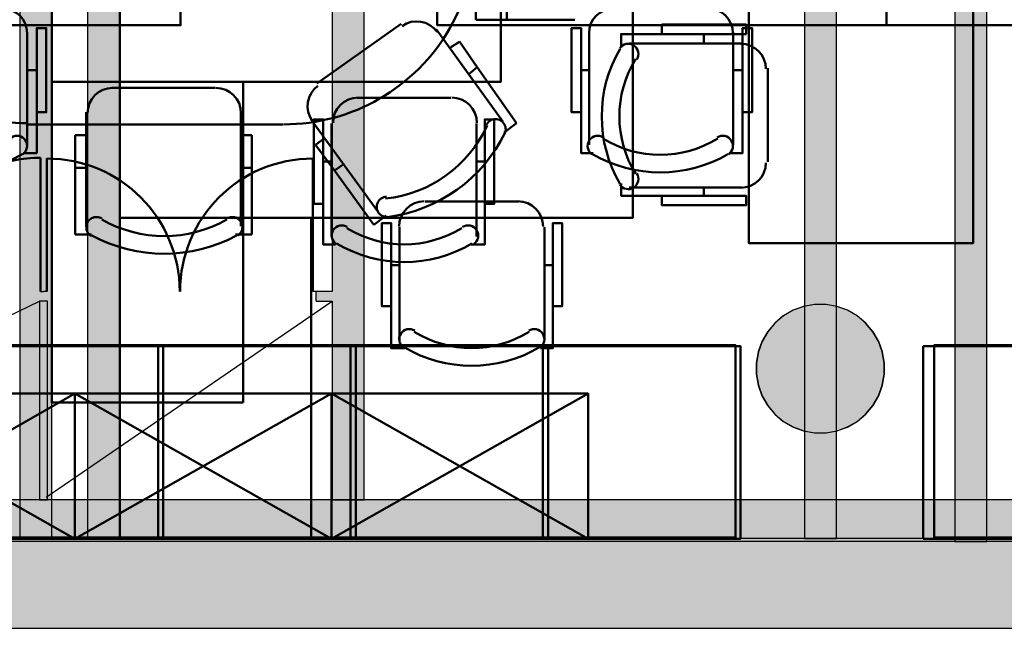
# Model space of a CAD drawing. Header units: metres. Extents: x -1 to 430, y -6 to 31.
# Tile 39 of 169: x 408.24 to 411.31, y 12.84 to 14.74. Entities that reach past the tile are written whole.
import ezdxf

# ---------------------------------------------------------------- set-up
doc = ezdxf.new("R2010")
doc.units = ezdxf.units.M
doc.linetypes.add('CONTINUA', pattern=[0])
for name, color, linetype, lineweight in [('3D P1 MURS EXISTENTS', 7, 'CONTINUA', 25), ('3D P1 MURS NOUS', 7, 'CONTINUA', 25), ('3D P1 PILAR', 7, 'CONTINUA', 25), ('3D P2 MURS', 7, 'CONTINUA', 25), ('3D P2 MURS NOUS', 7, 'CONTINUA', 25), ('3D P2 PILAR', 7, 'CONTINUA', 25), ('3D P3 MURS', 7, 'CONTINUA', 25), ('3D P3 MURS NOUS', 7, 'CONTINUA', 25), ('3D P3 PILAR', 7, 'CONTINUA', 25), ('3D P4 MURS', 7, 'CONTINUA', 25), ('3D P4 PILAR', 7, 'CONTINUA', 25), ('3D P5 MURS', 7, 'CONTINUA', 25), ('3D P5 PILAR', 7, 'CONTINUA', 25), ('3D PA MURS', 7, 'CONTINUA', 25), ('3D PA PILARS', 7, 'CONTINUA', 25), ('P1 MOBLES', 7, 'CONTINUA', 25), ('P2 MOBLES 2D', 7, 'CONTINUA', 25), ('P3 MOBLES', 7, 'CONTINUA', 25), ('P4 MOBLES', 7, 'CONTINUA', 25), ('P5 MOBLES', 7, 'CONTINUA', 25), ('PA ESCALES 2D', 7, 'CONTINUA', 25), ('PA MOBLES', 7, 'CONTINUA', 25)]:
    doc.layers.add(name, color=color, linetype=linetype, lineweight=lineweight)

# ---------------------------------------------------------------- blocks, each defined once
blk = doc.blocks.new('_CLOSEDFILLED')
at = {"color": 0, "linetype": 'ByBlock', "lineweight": -2}
blk.add_solid([(-1, 0), (0, 0), (-1, 0)], dxfattribs=at)
blk = doc.blocks.new('OBJETO_COMPLEJO_67')
at = {"layer": 'P2 MOBLES 2D', "color": 202, "linetype": 'CONTINUA', "lineweight": 50, "transparency": 33554687}
for p, q in [((409.5018, 14.1704), (409.7939, 14.1704)), ((409.4213, 13.7387), (409.4213, 14.09)), ((409.8743, 14.09), (409.8743, 13.7387)), ((409.3959, 13.9715), (409.4213, 13.9715)), ((409.8997, 13.9715), (409.8743, 13.9715))]:
    blk.add_line(p, q, dxfattribs=at)
for points in [[(408.5493, 14.1196), (410.1495, 14.1196), (410.1495, 14.9197), (408.5493, 14.9197), (408.5493, 14.1196)], [(409.1462, 13.1206), (408.5493, 13.1206), (408.5493, 14.1196), (409.1462, 14.1196), (409.1462, 13.1206)]]:
    blk.add_lwpolyline(points, close=True, dxfattribs=at)
for points in [[(409.4207, 14.0925), (409.4223, 14.1083), (409.4268, 14.123), (409.434, 14.1363), (409.4436, 14.1479), (409.4552, 14.1574), (409.4685, 14.1647), (409.4832, 14.1692), (409.499, 14.1708)], [(409.7911, 14.1708), (409.8069, 14.1692), (409.8216, 14.1647), (409.8349, 14.1574), (409.8465, 14.1479), (409.856, 14.1363), (409.8632, 14.123), (409.8678, 14.1083), (409.8694, 14.0925)], [(409.3959, 13.8445), (409.3663, 13.8445), (409.3663, 14.1027), (409.3959, 14.1027), (409.3959, 13.7133), (409.4383, 13.7133)], [(409.8997, 13.8445), (409.9293, 13.8445), (409.9293, 14.1027), (409.8997, 14.1027), (409.8997, 13.7133), (409.8616, 13.7133)], [(409.4347, 13.7148), (409.4298, 13.7188), (409.4259, 13.7236), (409.4231, 13.729), (409.4213, 13.7348), (409.4207, 13.7409), (409.4212, 13.7469), (409.4229, 13.7529), (409.4259, 13.7585), (409.4299, 13.7635), (409.4347, 13.7675), (409.44, 13.7704), (409.4458, 13.7722), (409.4518, 13.7729), (409.4579, 13.7724), (409.4639, 13.7708), (409.4696, 13.7679)], [(409.8248, 13.7679), (409.8304, 13.7708), (409.8364, 13.7724), (409.8425, 13.7729), (409.8485, 13.7722), (409.8543, 13.7704), (409.8596, 13.7675), (409.8644, 13.7635), (409.8684, 13.7585), (409.8714, 13.7529), (409.8731, 13.7469), (409.8736, 13.7409), (409.873, 13.7348), (409.8712, 13.729), (409.8684, 13.7236), (409.8645, 13.7188), (409.8596, 13.7148)]]:
    blk.add_lwpolyline(points, dxfattribs=at)
for centre, radius, start, end in [((409.6472, 14.0541), 0.3405, 238.2349, 301.7418), ((409.6472, 14.0753), 0.4167, 239.5545, 300.4264)]:
    blk.add_arc(centre, radius, start, end, dxfattribs=at)
blk = doc.blocks.new('OBJETO_COMPLEJO_85')
at = {"layer": 'P3 MOBLES', "color": 202, "linetype": 'CONTINUA', "lineweight": 50, "transparency": 33554687}
for p, q in [((409.6594, 14.7365), (409.6594, 14.7704)), ((409.7568, 14.7365), (409.7568, 14.7704)), ((409.1641, 14.5376), (409.4266, 14.7238)), ((409.7568, 14.7365), (409.6594, 14.7365)), ((409.9684, 14.7365), (409.7568, 14.7365)), ((409.5366, 14.7069), (409.7441, 14.419)), ((409.6086, 14.6688), (409.579, 14.6476)), ((409.6044, 14.6645), (409.5832, 14.6518)), ((409.6636, 14.5884), (409.6086, 14.6688)), ((409.6636, 14.5884), (409.6382, 14.5672)), ((409.7864, 14.4148), (409.6636, 14.5884)), ((408.5249, 14.5249), (408.8466, 14.5249)), ((408.4445, 14.0931), (408.4445, 14.4487)), ((408.9271, 14.4487), (408.9271, 14.0931)), ((408.2582, 14.4106), (409.0583, 14.4106)), ((409.3546, 14.1396), (409.1472, 14.4233)), ((409.7483, 14.3852), (409.7864, 14.4148)), ((408.4106, 14.2751), (408.4106, 14.3767)), ((408.4106, 14.3767), (408.4445, 14.3767)), ((408.9609, 14.3767), (408.9271, 14.3767)), ((408.9567, 14.3767), (408.9313, 14.3767)), ((408.9609, 14.2751), (408.9609, 14.3767)), ((409.1599, 14.3471), (409.1895, 14.3682)), ((409.2191, 14.2666), (409.1599, 14.3471)), ((409.2191, 14.2666), (409.2488, 14.2878)), ((408.4106, 14.2751), (408.4445, 14.2751)), ((408.4106, 14.0677), (408.4106, 14.2751)), ((408.9609, 14.2751), (408.9271, 14.2751)), ((408.9609, 14.0677), (408.9609, 14.2751)), ((409.3419, 14.0973), (409.2191, 14.2666)), ((409.38, 14.1269), (409.3419, 14.0973)), ((408.4614, 14.0677), (408.4106, 14.0677)), ((408.9101, 14.0677), (408.9609, 14.0677))]:
    blk.add_line(p, q, dxfattribs=at)
for points in [[(409.5393, 14.6988), (409.5288, 14.7107), (409.5166, 14.72), (409.5029, 14.7266), (409.4884, 14.7305), (409.4734, 14.7315), (409.4584, 14.7296), (409.4438, 14.7247), (409.43, 14.7168)], [(409.1676, 14.5305), (409.1557, 14.52), (409.1464, 14.5078), (409.1398, 14.4941), (409.136, 14.4796), (409.1349, 14.4646), (409.1368, 14.4496), (409.1417, 14.435), (409.1496, 14.4212)], [(408.5274, 14.5241), (408.5116, 14.5225), (408.4969, 14.5179), (408.4836, 14.5107), (408.4721, 14.5011), (408.4625, 14.4895), (408.4553, 14.4762), (408.4507, 14.4615), (408.4491, 14.4457)], [(408.9275, 14.4457), (408.9259, 14.4615), (408.9213, 14.4762), (408.9141, 14.4895), (408.9045, 14.5011), (408.893, 14.5107), (408.8797, 14.5179), (408.865, 14.5225), (408.8492, 14.5241)], [(409.7503, 14.3821), (409.7517, 14.3861), (409.7526, 14.3902), (409.753, 14.3944), (409.7528, 14.3986), (409.752, 14.4027), (409.7508, 14.4066), (409.7489, 14.4104), (409.7466, 14.414), (409.7438, 14.4172), (409.7407, 14.42), (409.7372, 14.4224), (409.7335, 14.4242), (409.7296, 14.4256), (409.7255, 14.4264), (409.7213, 14.4267), (409.717, 14.4264), (409.7128, 14.4256), (409.7089, 14.4242), (409.7051, 14.4223), (409.7017, 14.42), (409.6986, 14.4172), (409.6959, 14.414), (409.6936, 14.4105), (409.6917, 14.4067)], [(409.3809, 14.1853), (409.3766, 14.1848), (409.3725, 14.1838), (409.3686, 14.1822), (409.365, 14.1801), (409.3617, 14.1775), (409.3587, 14.1745), (409.3561, 14.1712), (409.354, 14.1674), (409.3524, 14.1634), (409.3513, 14.1593), (409.3509, 14.1551), (409.3509, 14.1509), (409.3516, 14.1468), (409.3528, 14.1427), (409.3545, 14.1388), (409.3567, 14.1352), (409.3595, 14.1319), (409.3626, 14.129), (409.366, 14.1265), (409.3697, 14.1246), (409.3737, 14.1232), (409.3778, 14.1222), (409.382, 14.1219), (409.3863, 14.1221)], [(408.4938, 14.1169), (408.49, 14.1189), (408.486, 14.1205), (408.4819, 14.1214), (408.4778, 14.1219), (408.4736, 14.1217), (408.4694, 14.1211), (408.4653, 14.1198), (408.4614, 14.118), (408.4578, 14.1157), (408.4546, 14.113), (408.4517, 14.1098), (408.4494, 14.1064), (408.4474, 14.1026), (408.446, 14.0987), (408.4452, 14.0945), (408.4449, 14.0902), (408.4452, 14.0859), (408.446, 14.0817), (408.4474, 14.0778), (408.4493, 14.074), (408.4516, 14.0706), (408.4545, 14.0674), (408.4577, 14.0647), (408.4613, 14.0623)], [(408.9161, 14.0628), (408.9196, 14.0652), (408.9227, 14.068), (408.9254, 14.0712), (408.9277, 14.0747), (408.9295, 14.0784), (408.9308, 14.0824), (408.9315, 14.0866), (408.9317, 14.0908), (408.9313, 14.0951), (408.9304, 14.0992), (408.929, 14.1031), (408.927, 14.1068), (408.9246, 14.1102), (408.9218, 14.1132), (408.9185, 14.1159), (408.9149, 14.1182), (408.911, 14.1199), (408.907, 14.1211), (408.9028, 14.1218), (408.8987, 14.1219), (408.8946, 14.1214), (408.8905, 14.1204), (408.8866, 14.1189), (408.8828, 14.1169)]]:
    blk.add_lwpolyline(points, dxfattribs=at)
for centre, radius, start, end in [((408.2596, 15.0114), 0.5971, 89.9253, 270.4359), ((409.0612, 15.0077), 0.5971, 269.9253, 90.4359), ((409.3361, 14.5725), 0.3956, 276.1191, 335.2277), ((409.3234, 14.5937), 0.476, 277.3673, 333.9757), ((408.6882, 14.4582), 0.3956, 240.4541, 299.5629), ((408.6882, 14.4836), 0.476, 241.7029, 298.3112)]:
    blk.add_arc(centre, radius, start, end, dxfattribs=at)
blk = doc.blocks.new('OBJETO_COMPLEJO_175')
at = {"layer": 'P5 MOBLES', "color": 202, "linetype": 'CONTINUA', "lineweight": 50, "transparency": 33554687}
for p, q in [((408.1848, 14.7785), (407.8927, 14.7785)), ((407.8123, 14.6981), (407.8123, 14.3467)), ((408.261, 14.3467), (408.261, 14.6981)), ((407.7869, 14.5796), (407.8123, 14.5796)), ((408.2906, 14.5796), (408.261, 14.5796))]:
    blk.add_line(p, q, dxfattribs=at)
blk.add_lwpolyline([(408.7393, 15.5193), (407.3382, 15.5193), (407.3382, 14.7192), (408.7393, 14.7192), (408.7393, 15.5193)], close=True, dxfattribs=at)
for points in [[(407.8116, 14.6947), (407.8132, 14.7105), (407.8178, 14.7252), (407.825, 14.7385), (407.8346, 14.75), (407.8462, 14.7596), (407.8595, 14.7668), (407.8742, 14.7714), (407.8899, 14.773)], [(408.182, 14.773), (408.1978, 14.7714), (408.2125, 14.7668), (408.2258, 14.7596), (408.2374, 14.75), (408.247, 14.7385), (408.2542, 14.7252), (408.2588, 14.7105), (408.2604, 14.6947)], [(407.7869, 14.4483), (407.7572, 14.4483), (407.7572, 14.7108), (407.7869, 14.7108), (407.7869, 14.3213), (407.825, 14.3213)], [(408.2906, 14.4483), (408.3203, 14.4483), (408.3203, 14.7108), (408.2906, 14.7108), (408.2906, 14.3213), (408.2483, 14.3213)], [(407.8215, 14.3169), (407.8165, 14.321), (407.8126, 14.3258), (407.8098, 14.3312), (407.808, 14.337), (407.8074, 14.343), (407.8079, 14.3491), (407.8096, 14.355), (407.8126, 14.3607), (407.8166, 14.3657), (407.8214, 14.3696), (407.8267, 14.3725), (407.8325, 14.3744), (407.8385, 14.3751), (407.8446, 14.3746), (407.8506, 14.3729), (407.8563, 14.37)], [(408.2115, 14.37), (408.2172, 14.3729), (408.2231, 14.3746), (408.2292, 14.3751), (408.2352, 14.3744), (408.241, 14.3725), (408.2464, 14.3696), (408.2511, 14.3657), (408.2552, 14.3607), (408.2581, 14.355), (408.2598, 14.3491), (408.2604, 14.343), (408.2597, 14.337), (408.258, 14.3312), (408.2551, 14.3258), (408.2512, 14.321), (408.2463, 14.3169)]]:
    blk.add_lwpolyline(points, dxfattribs=at)
for centre, radius, start, end in [((408.034, 14.6563), 0.3405, 238.2351, 301.7419), ((408.034, 14.6774), 0.4167, 239.5542, 300.4262)]:
    blk.add_arc(centre, radius, start, end, dxfattribs=at)
blk = doc.blocks.new('OBJETO_COMPLEJO_177')
at = {"layer": 'P5 MOBLES', "color": 202, "linetype": 'CONTINUA', "lineweight": 50, "transparency": 33554687}
for p, q in [((410.386, 14.7785), (410.0939, 14.7785)), ((410.0135, 14.6981), (410.0135, 14.3467)), ((410.4622, 14.3467), (410.4622, 14.6981)), ((409.9881, 14.5796), (410.0135, 14.5796)), ((410.4918, 14.5796), (410.4622, 14.5796))]:
    blk.add_line(p, q, dxfattribs=at)
blk.add_lwpolyline([(410.9405, 15.5193), (409.5393, 15.5193), (409.5393, 14.7192), (410.9405, 14.7192), (410.9405, 15.5193)], close=True, dxfattribs=at)
for points in [[(410.0128, 14.6947), (410.0144, 14.7105), (410.019, 14.7252), (410.0262, 14.7385), (410.0357, 14.75), (410.0473, 14.7596), (410.0606, 14.7668), (410.0753, 14.7714), (410.0911, 14.773)], [(410.3832, 14.773), (410.399, 14.7714), (410.4137, 14.7668), (410.427, 14.7596), (410.4386, 14.75), (410.4482, 14.7385), (410.4554, 14.7252), (410.4599, 14.7105), (410.4615, 14.6947)], [(409.9881, 14.4483), (409.9584, 14.4483), (409.9584, 14.7108), (409.9881, 14.7108), (409.9881, 14.3213), (410.0262, 14.3213)], [(410.4918, 14.4483), (410.5214, 14.4483), (410.5214, 14.7108), (410.4918, 14.7108), (410.4918, 14.3213), (410.4495, 14.3213)], [(410.0227, 14.3169), (410.0177, 14.321), (410.0138, 14.3258), (410.011, 14.3312), (410.0092, 14.337), (410.0086, 14.343), (410.0091, 14.3491), (410.0108, 14.355), (410.0138, 14.3607), (410.0178, 14.3657), (410.0226, 14.3696), (410.0279, 14.3725), (410.0337, 14.3744), (410.0397, 14.3751), (410.0458, 14.3746), (410.0518, 14.3729), (410.0575, 14.37)], [(410.4127, 14.37), (410.4183, 14.3729), (410.4243, 14.3746), (410.4304, 14.3751), (410.4364, 14.3744), (410.4422, 14.3725), (410.4476, 14.3696), (410.4523, 14.3657), (410.4563, 14.3607), (410.4593, 14.355), (410.461, 14.3491), (410.4615, 14.343), (410.4609, 14.337), (410.4591, 14.3312), (410.4563, 14.3258), (410.4524, 14.321), (410.4475, 14.3169)]]:
    blk.add_lwpolyline(points, dxfattribs=at)
for centre, radius, start, end in [((410.2351, 14.6563), 0.3405, 238.2351, 301.7419), ((410.2351, 14.6774), 0.4167, 239.5542, 300.4262)]:
    blk.add_arc(centre, radius, start, end, dxfattribs=at)
blk = doc.blocks.new('OBJETO_COMPLEJO_179')
at = {"layer": 'P5 MOBLES', "color": 202, "linetype": 'CONTINUA', "lineweight": 50, "transparency": 33554687}
for p, q in [((411.7872, 14.7785), (411.4951, 14.7785)), ((411.4146, 14.6981), (411.4146, 14.3467)), ((411.8634, 14.3467), (411.8634, 14.6981)), ((411.3892, 14.5796), (411.4146, 14.5796)), ((411.893, 14.5796), (411.8634, 14.5796))]:
    blk.add_line(p, q, dxfattribs=at)
blk.add_lwpolyline([(412.3417, 15.5193), (410.9405, 15.5193), (410.9405, 14.7192), (412.3417, 14.7192), (412.3417, 15.5193)], close=True, dxfattribs=at)
for points in [[(411.414, 14.6947), (411.4156, 14.7105), (411.4201, 14.7252), (411.4274, 14.7385), (411.4369, 14.75), (411.4485, 14.7596), (411.4618, 14.7668), (411.4765, 14.7714), (411.4923, 14.773)], [(411.7844, 14.773), (411.8002, 14.7714), (411.8149, 14.7668), (411.8282, 14.7596), (411.8398, 14.75), (411.8493, 14.7385), (411.8566, 14.7252), (411.8611, 14.7105), (411.8627, 14.6947)], [(411.3892, 14.4483), (411.3596, 14.4483), (411.3596, 14.7108), (411.3892, 14.7108), (411.3892, 14.3213), (411.4273, 14.3213)], [(411.893, 14.4483), (411.9226, 14.4483), (411.9226, 14.7108), (411.893, 14.7108), (411.893, 14.3213), (411.8507, 14.3213)], [(411.4238, 14.3169), (411.4189, 14.321), (411.415, 14.3258), (411.4121, 14.3312), (411.4104, 14.337), (411.4098, 14.343), (411.4103, 14.3491), (411.412, 14.355), (411.415, 14.3607), (411.419, 14.3657), (411.4237, 14.3696), (411.4291, 14.3725), (411.4349, 14.3744), (411.4409, 14.3751), (411.447, 14.3746), (411.4529, 14.3729), (411.4586, 14.37)], [(411.8138, 14.37), (411.8195, 14.3729), (411.8255, 14.3746), (411.8316, 14.3751), (411.8376, 14.3744), (411.8434, 14.3725), (411.8487, 14.3696), (411.8535, 14.3657), (411.8575, 14.3607), (411.8605, 14.355), (411.8622, 14.3491), (411.8627, 14.343), (411.8621, 14.337), (411.8603, 14.3312), (411.8575, 14.3258), (411.8536, 14.321), (411.8486, 14.3169)]]:
    blk.add_lwpolyline(points, dxfattribs=at)
for centre, radius, start, end in [((411.6363, 14.6563), 0.3405, 238.2351, 301.7419), ((411.6363, 14.6774), 0.4167, 239.5542, 300.4262)]:
    blk.add_arc(centre, radius, start, end, dxfattribs=at)
blk = doc.blocks.new('OBJETO_COMPLEJO_222')
at = {"layer": 'PA MOBLES', "color": 202, "linetype": 'CONTINUA', "lineweight": 50, "transparency": 33554687}
for p, q in [((410.3713, 14.6919), (410.3713, 14.6623)), ((410.1384, 14.6623), (410.4898, 14.6623)), ((410.5702, 14.5861), (410.5702, 14.294)), ((410.4898, 14.2135), (410.1384, 14.2135)), ((410.3713, 14.1881), (410.3713, 14.2135))]:
    blk.add_line(p, q, dxfattribs=at)
blk.add_lwpolyline([(411.211, 14.8406), (411.211, 14.0406), (410.511, 14.0406), (410.511, 14.8406), (411.211, 14.8406)], close=True, dxfattribs=at)
for points in [[(410.24, 14.6919), (410.24, 14.7215), (410.5025, 14.7215), (410.5025, 14.6919), (410.113, 14.6919), (410.113, 14.6496)], [(410.1617, 14.6127), (410.1646, 14.6184), (410.1663, 14.6244), (410.1668, 14.6305), (410.1661, 14.6365), (410.1642, 14.6423), (410.1613, 14.6476), (410.1574, 14.6524), (410.1524, 14.6564), (410.1468, 14.6594), (410.1408, 14.6611), (410.1347, 14.6616), (410.1287, 14.661), (410.1229, 14.6592), (410.1175, 14.6564), (410.1127, 14.6525), (410.1086, 14.6476)], [(410.5647, 14.5833), (410.5631, 14.5991), (410.5585, 14.6138), (410.5513, 14.6271), (410.5418, 14.6387), (410.5302, 14.6483), (410.5169, 14.6555), (410.5022, 14.66), (410.4864, 14.6616)], [(410.4864, 14.2129), (410.5022, 14.2145), (410.5169, 14.2191), (410.5302, 14.2263), (410.5418, 14.2358), (410.5513, 14.2474), (410.5585, 14.2607), (410.5631, 14.2754), (410.5647, 14.2912)], [(410.1086, 14.2227), (410.1127, 14.2178), (410.1175, 14.2139), (410.1229, 14.2111), (410.1287, 14.2093), (410.1347, 14.2087), (410.1408, 14.2092), (410.1468, 14.2109), (410.1524, 14.2139), (410.1574, 14.2179), (410.1613, 14.2227), (410.1642, 14.228), (410.1661, 14.2338), (410.1668, 14.2398), (410.1663, 14.2459), (410.1646, 14.2519), (410.1617, 14.2576)], [(410.24, 14.1881), (410.24, 14.1585), (410.5025, 14.1585), (410.5025, 14.1881), (410.113, 14.1881), (410.113, 14.2262)]]:
    blk.add_lwpolyline(points, dxfattribs=at)
for centre, radius, start, end in [((410.4692, 14.4352), 0.4167, 149.5738, 210.4458), ((410.448, 14.4352), 0.3405, 148.2581, 211.7649)]:
    blk.add_arc(centre, radius, start, end, dxfattribs=at)

msp = doc.modelspace()

# ---------------------------------------------------------------- hatches: boundary and pattern name
at = {"layer": '3D P1 MURS EXISTENTS', "linetype": 'CONTINUA', "lineweight": 18, "true_color": 0xa0a0a0, "transparency": 33554687}
msp.add_hatch(color=253, dxfattribs=at).paths.add_polyline_path([(398.2417, 12.8406), (423.6575, 12.8406), (423.7155, 13.1206), (398.2972, 13.1206)])
at = {"layer": '3D P1 MURS NOUS', "linetype": 'CONTINUA', "lineweight": 18, "true_color": 0x006e00, "transparency": 33554687}
for points in [[(408.2373, 15.9095), (408.2373, 13.1206), (408.3373, 13.1206), (408.3373, 15.9095)], [(410.685, 15.9095), (410.685, 13.1206), (410.785, 13.1206), (410.785, 15.9095)]]:
    msp.add_hatch(color=96, dxfattribs=at).paths.add_polyline_path(points)
at = {"layer": '3D P1 PILAR', "linetype": 'CONTINUA', "lineweight": 18, "transparency": 33554687}
msp.add_hatch(color=9, dxfattribs=at).paths.add_polyline_path([(410.7512, 13.8492), (410.7163, 13.8492), (410.6818, 13.8431), (410.649, 13.8312), (410.6187, 13.8137), (410.5919, 13.7912), (410.5695, 13.7645), (410.552, 13.7342), (410.54, 13.7014), (410.534, 13.6669), (410.534, 13.632), (410.54, 13.5976), (410.552, 13.5647), (410.5695, 13.5345), (410.5919, 13.5077), (410.6187, 13.4852), (410.649, 13.4677), (410.6818, 13.4558), (410.7163, 13.4497), (410.7512, 13.4497), (410.7856, 13.4558), (410.8185, 13.4677), (410.8487, 13.4852), (410.8755, 13.5077), (410.898, 13.5345), (410.9154, 13.5647), (410.9274, 13.5976), (410.9335, 13.632), (410.9335, 13.6669), (410.9274, 13.7014), (410.9154, 13.7342), (410.898, 13.7645), (410.8755, 13.7912), (410.8487, 13.8137), (410.8185, 13.8312), (410.7856, 13.8431)])
at = {"layer": '3D P2 MURS', "linetype": 'CONTINUA', "lineweight": 18, "true_color": 0xa0a0a0, "transparency": 33554687}
msp.add_hatch(color=253, dxfattribs=at).paths.add_polyline_path([(398.2417, 12.8406), (423.6575, 12.8406), (423.7155, 13.1206), (398.2971, 13.1206)])
at = {"layer": '3D P2 MURS NOUS', "linetype": 'CONTINUA', "lineweight": 18, "true_color": 0x006e00, "transparency": 33554687}
msp.add_hatch(color=96, dxfattribs=at).paths.add_polyline_path([(408.5493, 13.1206), (408.5493, 15.8186), (408.4493, 15.8186), (408.4493, 13.1206)])
at = {"layer": '3D P2 PILAR', "linetype": 'CONTINUA', "lineweight": 18, "transparency": 33554687}
msp.add_hatch(color=9, dxfattribs=at).paths.add_polyline_path([(410.7512, 13.8492), (410.7163, 13.8492), (410.6818, 13.8431), (410.649, 13.8312), (410.6187, 13.8137), (410.5919, 13.7912), (410.5695, 13.7645), (410.552, 13.7342), (410.54, 13.7014), (410.534, 13.6669), (410.534, 13.632), (410.54, 13.5976), (410.552, 13.5647), (410.5695, 13.5345), (410.5919, 13.5077), (410.6187, 13.4852), (410.649, 13.4677), (410.6818, 13.4558), (410.7163, 13.4497), (410.7512, 13.4497), (410.7856, 13.4558), (410.8185, 13.4677), (410.8487, 13.4852), (410.8755, 13.5077), (410.898, 13.5345), (410.9154, 13.5647), (410.9274, 13.5976), (410.9335, 13.632), (410.9335, 13.6669), (410.9274, 13.7014), (410.9154, 13.7342), (410.898, 13.7645), (410.8755, 13.7912), (410.8487, 13.8137), (410.8185, 13.8312), (410.7856, 13.8431)])
at = {"layer": '3D P3 MURS', "linetype": 'CONTINUA', "lineweight": 18, "true_color": 0xa0a0a0, "transparency": 33554687}
msp.add_hatch(color=253, dxfattribs=at).paths.add_polyline_path([(398.2417, 12.8406), (423.6575, 12.8406), (423.7134, 13.1106), (398.2952, 13.1106)])
at = {"layer": '3D P3 MURS NOUS', "linetype": 'CONTINUA', "lineweight": 18, "true_color": 0x006e00, "transparency": 33554687}
msp.add_hatch(color=96, dxfattribs=at).paths.add_polyline_path([(411.1536, 16.6662), (411.1536, 13.1106), (411.2536, 13.1106), (411.2536, 16.6662)])
at = {"layer": '3D P3 PILAR', "linetype": 'CONTINUA', "lineweight": 18, "transparency": 33554687}
msp.add_hatch(color=9, dxfattribs=at).paths.add_polyline_path([(410.7512, 13.8492), (410.7163, 13.8492), (410.6818, 13.8431), (410.649, 13.8312), (410.6187, 13.8137), (410.5919, 13.7912), (410.5695, 13.7645), (410.552, 13.7342), (410.54, 13.7014), (410.534, 13.6669), (410.534, 13.632), (410.54, 13.5976), (410.552, 13.5647), (410.5695, 13.5345), (410.5919, 13.5077), (410.6187, 13.4852), (410.649, 13.4677), (410.6818, 13.4558), (410.7163, 13.4497), (410.7512, 13.4497), (410.7856, 13.4558), (410.8185, 13.4677), (410.8487, 13.4852), (410.8755, 13.5077), (410.898, 13.5345), (410.9154, 13.5647), (410.9274, 13.5976), (410.9335, 13.632), (410.9335, 13.6669), (410.9274, 13.7014), (410.9154, 13.7342), (410.898, 13.7645), (410.8755, 13.7912), (410.8487, 13.8137), (410.8185, 13.8312), (410.7856, 13.8431)])
at = {"layer": '3D P4 MURS', "linetype": 'CONTINUA', "lineweight": 18, "true_color": 0xa0a0a0, "transparency": 33554687}
msp.add_hatch(color=253, dxfattribs=at).paths.add_polyline_path([(398.2417, 12.8406), (423.6575, 12.8406), (423.7134, 13.1106), (398.2952, 13.1106)])
at = {"layer": '3D P4 PILAR', "linetype": 'CONTINUA', "lineweight": 18, "transparency": 33554687}
msp.add_hatch(color=9, dxfattribs=at).paths.add_polyline_path([(410.7512, 13.8492), (410.7163, 13.8492), (410.6818, 13.8431), (410.649, 13.8312), (410.6187, 13.8137), (410.5919, 13.7912), (410.5695, 13.7645), (410.552, 13.7342), (410.54, 13.7014), (410.534, 13.6669), (410.534, 13.632), (410.54, 13.5976), (410.552, 13.5647), (410.5695, 13.5345), (410.5919, 13.5077), (410.6187, 13.4852), (410.649, 13.4677), (410.6818, 13.4558), (410.7163, 13.4497), (410.7512, 13.4497), (410.7856, 13.4558), (410.8185, 13.4677), (410.8487, 13.4852), (410.8755, 13.5077), (410.898, 13.5345), (410.9154, 13.5647), (410.9274, 13.5976), (410.9335, 13.632), (410.9335, 13.6669), (410.9274, 13.7014), (410.9154, 13.7342), (410.898, 13.7645), (410.8755, 13.7912), (410.8487, 13.8137), (410.8185, 13.8312), (410.7856, 13.8431)])
at = {"layer": '3D P5 MURS', "linetype": 'CONTINUA', "lineweight": 18, "true_color": 0xa0a0a0, "transparency": 33554687}
msp.add_hatch(color=253, dxfattribs=at).paths.add_polyline_path([(398.2417, 12.8406), (423.6583, 12.8406), (423.7142, 13.1106), (398.2952, 13.1106)])
at = {"layer": '3D P5 PILAR', "linetype": 'CONTINUA', "lineweight": 18, "transparency": 33554687}
msp.add_hatch(color=9, dxfattribs=at).paths.add_polyline_path([(410.7512, 13.8492), (410.7163, 13.8492), (410.6818, 13.8431), (410.649, 13.8312), (410.6187, 13.8137), (410.5919, 13.7912), (410.5695, 13.7645), (410.552, 13.7342), (410.54, 13.7014), (410.534, 13.6669), (410.534, 13.632), (410.54, 13.5976), (410.552, 13.5647), (410.5695, 13.5345), (410.5919, 13.5077), (410.6187, 13.4852), (410.649, 13.4677), (410.6818, 13.4558), (410.7163, 13.4497), (410.7512, 13.4497), (410.7856, 13.4558), (410.8185, 13.4677), (410.8487, 13.4852), (410.8755, 13.5077), (410.898, 13.5345), (410.9154, 13.5647), (410.9274, 13.5976), (410.9335, 13.632), (410.9335, 13.6669), (410.9274, 13.7014), (410.9154, 13.7342), (410.898, 13.7645), (410.8755, 13.7912), (410.8487, 13.8137), (410.8185, 13.8312), (410.7856, 13.8431)])
at = {"layer": '3D PA MURS', "linetype": 'CONTINUA', "lineweight": 18, "true_color": 0xa0a0a0, "transparency": 33554687}
for points in [[(409.3121, 13.2406), (409.3121, 17.4496), (409.2121, 17.4496), (409.2121, 13.2406)], [(409.1619, 13.8596), (409.2121, 13.8596), (409.2121, 13.8896), (409.1619, 13.8896)], [(408.3244, 13.2406), (408.3244, 13.8596), (408.2994, 13.8596), (408.2994, 13.2406)], [(397.6873, 12.8406), (423.6575, 12.8406), (423.7404, 13.2406), (397.7664, 13.2406)]]:
    msp.add_hatch(color=253, dxfattribs=at).paths.add_polyline_path(points)
at = {"layer": '3D PA PILARS', "linetype": 'CONTINUA', "lineweight": 18, "transparency": 33554687}
msp.add_hatch(color=9, dxfattribs=at).paths.add_polyline_path([(410.7521, 13.8493), (410.7172, 13.8493), (410.6827, 13.8433), (410.6499, 13.8313), (410.6196, 13.8138), (410.5928, 13.7914), (410.5704, 13.7646), (410.5529, 13.7343), (410.541, 13.7015), (410.5349, 13.6671), (410.5349, 13.6321), (410.541, 13.5977), (410.5529, 13.5648), (410.5704, 13.5346), (410.5928, 13.5078), (410.6196, 13.4853), (410.6499, 13.4679), (410.6827, 13.4559), (410.7172, 13.4498), (410.7521, 13.4498), (410.7865, 13.4559), (410.8194, 13.4679), (410.8496, 13.4853), (410.8764, 13.5078), (410.8989, 13.5346), (410.9163, 13.5648), (410.9283, 13.5977), (410.9344, 13.6321), (410.9344, 13.6671), (410.9283, 13.7015), (410.9163, 13.7343), (410.8989, 13.7646), (410.8764, 13.7914), (410.8496, 13.8138), (410.8194, 13.8313), (410.7865, 13.8433)])

# ---------------------------------------------------------------- linework, layer by layer
at = {"layer": '3D P1 MURS EXISTENTS', "color": 7, "linetype": 'CONTINUA', "lineweight": 25, "transparency": 33554687}
for p, q in [((423.7155, 13.1206), (398.2972, 13.1206)), ((398.2417, 12.8406), (423.6575, 12.8406))]:
    msp.add_line(p, q, dxfattribs=at)
at = {"layer": '3D P1 MURS NOUS', "color": 7, "linetype": 'CONTINUA', "lineweight": 25, "transparency": 33554687}
for p, q in [((408.2373, 15.9095), (408.2373, 13.1206)), ((408.3373, 13.1206), (408.3373, 15.9095)), ((410.685, 15.9095), (410.685, 13.1206)), ((410.785, 13.1206), (410.785, 15.9095)), ((408.2373, 13.1206), (408.3373, 13.1206)), ((410.685, 13.1206), (410.785, 13.1206))]:
    msp.add_line(p, q, dxfattribs=at)
at = {"layer": '3D P1 PILAR', "color": 7, "linetype": 'CONTINUA', "lineweight": 25, "transparency": 33554687}
for p, q in [((410.7163, 13.8492), (410.6818, 13.8431)), ((410.7512, 13.8492), (410.7163, 13.8492)), ((410.7856, 13.8431), (410.7512, 13.8492)), ((410.649, 13.8312), (410.6187, 13.8137)), ((410.6818, 13.8431), (410.649, 13.8312)), ((410.8185, 13.8312), (410.7856, 13.8431)), ((410.8487, 13.8137), (410.8185, 13.8312)), ((410.5919, 13.7912), (410.5695, 13.7645)), ((410.6187, 13.8137), (410.5919, 13.7912)), ((410.8755, 13.7912), (410.8487, 13.8137)), ((410.898, 13.7645), (410.8755, 13.7912)), ((410.5695, 13.7645), (410.552, 13.7342)), ((410.9154, 13.7342), (410.898, 13.7645)), ((410.552, 13.7342), (410.54, 13.7014)), ((410.9274, 13.7014), (410.9154, 13.7342)), ((410.54, 13.7014), (410.534, 13.6669)), ((410.9335, 13.6669), (410.9274, 13.7014)), ((410.534, 13.6669), (410.534, 13.632)), ((410.9335, 13.632), (410.9335, 13.6669)), ((410.534, 13.632), (410.54, 13.5976)), ((410.9274, 13.5976), (410.9335, 13.632)), ((410.54, 13.5976), (410.552, 13.5647)), ((410.9154, 13.5647), (410.9274, 13.5976)), ((410.552, 13.5647), (410.5695, 13.5345)), ((410.898, 13.5345), (410.9154, 13.5647)), ((410.5695, 13.5345), (410.5919, 13.5077)), ((410.8755, 13.5077), (410.898, 13.5345)), ((410.5919, 13.5077), (410.6187, 13.4852)), ((410.6187, 13.4852), (410.649, 13.4677)), ((410.8185, 13.4677), (410.8487, 13.4852)), ((410.8487, 13.4852), (410.8755, 13.5077)), ((410.649, 13.4677), (410.6818, 13.4558)), ((410.6818, 13.4558), (410.7163, 13.4497)), ((410.7163, 13.4497), (410.7512, 13.4497)), ((410.7512, 13.4497), (410.7856, 13.4558)), ((410.7856, 13.4558), (410.8185, 13.4677))]:
    msp.add_line(p, q, dxfattribs=at)
at = {"layer": '3D P2 MURS', "color": 7, "linetype": 'CONTINUA', "lineweight": 25, "transparency": 33554687}
for p, q in [((423.7155, 13.1206), (398.2971, 13.1206)), ((398.2417, 12.8406), (423.6575, 12.8406))]:
    msp.add_line(p, q, dxfattribs=at)
at = {"layer": '3D P2 MURS NOUS', "color": 7, "linetype": 'CONTINUA', "lineweight": 25, "transparency": 33554687}
for p, q in [((408.4493, 15.8186), (408.4493, 13.1206)), ((408.5493, 13.1206), (408.5493, 15.8186)), ((408.4493, 13.1206), (408.5493, 13.1206))]:
    msp.add_line(p, q, dxfattribs=at)
at = {"layer": '3D P2 PILAR', "color": 7, "linetype": 'CONTINUA', "lineweight": 25, "transparency": 33554687}
for p, q in [((410.7163, 13.8492), (410.6818, 13.8431)), ((410.7512, 13.8492), (410.7163, 13.8492)), ((410.7856, 13.8431), (410.7512, 13.8492)), ((410.649, 13.8312), (410.6187, 13.8137)), ((410.6818, 13.8431), (410.649, 13.8312)), ((410.8185, 13.8312), (410.7856, 13.8431)), ((410.8487, 13.8137), (410.8185, 13.8312)), ((410.5919, 13.7912), (410.5695, 13.7645)), ((410.6187, 13.8137), (410.5919, 13.7912)), ((410.8755, 13.7912), (410.8487, 13.8137)), ((410.898, 13.7645), (410.8755, 13.7912)), ((410.5695, 13.7645), (410.552, 13.7342)), ((410.9154, 13.7342), (410.898, 13.7645)), ((410.552, 13.7342), (410.54, 13.7014)), ((410.9274, 13.7014), (410.9154, 13.7342)), ((410.54, 13.7014), (410.534, 13.6669)), ((410.9335, 13.6669), (410.9274, 13.7014)), ((410.534, 13.6669), (410.534, 13.632)), ((410.9335, 13.632), (410.9335, 13.6669)), ((410.534, 13.632), (410.54, 13.5976)), ((410.9274, 13.5976), (410.9335, 13.632)), ((410.54, 13.5976), (410.552, 13.5647)), ((410.9154, 13.5647), (410.9274, 13.5976)), ((410.552, 13.5647), (410.5695, 13.5345)), ((410.898, 13.5345), (410.9154, 13.5647)), ((410.5695, 13.5345), (410.5919, 13.5077)), ((410.8755, 13.5077), (410.898, 13.5345)), ((410.5919, 13.5077), (410.6187, 13.4852)), ((410.6187, 13.4852), (410.649, 13.4677)), ((410.8185, 13.4677), (410.8487, 13.4852)), ((410.8487, 13.4852), (410.8755, 13.5077)), ((410.649, 13.4677), (410.6818, 13.4558)), ((410.6818, 13.4558), (410.7163, 13.4497)), ((410.7163, 13.4497), (410.7512, 13.4497)), ((410.7512, 13.4497), (410.7856, 13.4558)), ((410.7856, 13.4558), (410.8185, 13.4677))]:
    msp.add_line(p, q, dxfattribs=at)
at = {"layer": '3D P3 MURS', "color": 7, "linetype": 'CONTINUA', "lineweight": 25, "transparency": 33554687}
for p, q in [((423.7134, 13.1106), (398.2952, 13.1106)), ((398.2417, 12.8406), (423.6575, 12.8406))]:
    msp.add_line(p, q, dxfattribs=at)
at = {"layer": '3D P3 MURS NOUS', "color": 7, "linetype": 'CONTINUA', "lineweight": 25, "transparency": 33554687}
for p, q in [((411.1536, 16.6662), (411.1536, 13.1106)), ((411.2536, 13.1106), (411.2536, 16.6662)), ((411.1536, 13.1106), (411.2536, 13.1106))]:
    msp.add_line(p, q, dxfattribs=at)
at = {"layer": '3D P3 PILAR', "color": 7, "linetype": 'CONTINUA', "lineweight": 25, "transparency": 33554687}
for p, q in [((410.7163, 13.8492), (410.6818, 13.8431)), ((410.7512, 13.8492), (410.7163, 13.8492)), ((410.7856, 13.8431), (410.7512, 13.8492)), ((410.649, 13.8312), (410.6187, 13.8137)), ((410.6818, 13.8431), (410.649, 13.8312)), ((410.8185, 13.8312), (410.7856, 13.8431)), ((410.8487, 13.8137), (410.8185, 13.8312)), ((410.5919, 13.7912), (410.5695, 13.7645)), ((410.6187, 13.8137), (410.5919, 13.7912)), ((410.8755, 13.7912), (410.8487, 13.8137)), ((410.898, 13.7645), (410.8755, 13.7912)), ((410.5695, 13.7645), (410.552, 13.7342)), ((410.9154, 13.7342), (410.898, 13.7645)), ((410.552, 13.7342), (410.54, 13.7014)), ((410.9274, 13.7014), (410.9154, 13.7342)), ((410.54, 13.7014), (410.534, 13.6669)), ((410.9335, 13.6669), (410.9274, 13.7014)), ((410.534, 13.6669), (410.534, 13.632)), ((410.9335, 13.632), (410.9335, 13.6669)), ((410.534, 13.632), (410.54, 13.5976)), ((410.9274, 13.5976), (410.9335, 13.632)), ((410.54, 13.5976), (410.552, 13.5647)), ((410.9154, 13.5647), (410.9274, 13.5976)), ((410.552, 13.5647), (410.5695, 13.5345)), ((410.898, 13.5345), (410.9154, 13.5647)), ((410.5695, 13.5345), (410.5919, 13.5077)), ((410.8755, 13.5077), (410.898, 13.5345)), ((410.5919, 13.5077), (410.6187, 13.4852)), ((410.6187, 13.4852), (410.649, 13.4677)), ((410.8185, 13.4677), (410.8487, 13.4852)), ((410.8487, 13.4852), (410.8755, 13.5077)), ((410.649, 13.4677), (410.6818, 13.4558)), ((410.6818, 13.4558), (410.7163, 13.4497)), ((410.7163, 13.4497), (410.7512, 13.4497)), ((410.7512, 13.4497), (410.7856, 13.4558)), ((410.7856, 13.4558), (410.8185, 13.4677))]:
    msp.add_line(p, q, dxfattribs=at)
at = {"layer": '3D P4 MURS', "color": 7, "linetype": 'CONTINUA', "lineweight": 25, "transparency": 33554687}
for p, q in [((423.7134, 13.1106), (398.2952, 13.1106)), ((398.2417, 12.8406), (423.6575, 12.8406))]:
    msp.add_line(p, q, dxfattribs=at)
at = {"layer": '3D P4 PILAR', "color": 7, "linetype": 'CONTINUA', "lineweight": 25, "transparency": 33554687}
for p, q in [((410.7163, 13.8492), (410.6818, 13.8431)), ((410.7512, 13.8492), (410.7163, 13.8492)), ((410.7856, 13.8431), (410.7512, 13.8492)), ((410.649, 13.8312), (410.6187, 13.8137)), ((410.6818, 13.8431), (410.649, 13.8312)), ((410.8185, 13.8312), (410.7856, 13.8431)), ((410.8487, 13.8137), (410.8185, 13.8312)), ((410.5919, 13.7912), (410.5695, 13.7645)), ((410.6187, 13.8137), (410.5919, 13.7912)), ((410.8755, 13.7912), (410.8487, 13.8137)), ((410.898, 13.7645), (410.8755, 13.7912)), ((410.5695, 13.7645), (410.552, 13.7342)), ((410.9154, 13.7342), (410.898, 13.7645)), ((410.552, 13.7342), (410.54, 13.7014)), ((410.9274, 13.7014), (410.9154, 13.7342)), ((410.54, 13.7014), (410.534, 13.6669)), ((410.9335, 13.6669), (410.9274, 13.7014)), ((410.534, 13.6669), (410.534, 13.632)), ((410.9335, 13.632), (410.9335, 13.6669)), ((410.534, 13.632), (410.54, 13.5976)), ((410.9274, 13.5976), (410.9335, 13.632)), ((410.54, 13.5976), (410.552, 13.5647)), ((410.9154, 13.5647), (410.9274, 13.5976)), ((410.552, 13.5647), (410.5695, 13.5345)), ((410.898, 13.5345), (410.9154, 13.5647)), ((410.5695, 13.5345), (410.5919, 13.5077)), ((410.8755, 13.5077), (410.898, 13.5345)), ((410.5919, 13.5077), (410.6187, 13.4852)), ((410.6187, 13.4852), (410.649, 13.4677)), ((410.8185, 13.4677), (410.8487, 13.4852)), ((410.8487, 13.4852), (410.8755, 13.5077)), ((410.649, 13.4677), (410.6818, 13.4558)), ((410.6818, 13.4558), (410.7163, 13.4497)), ((410.7163, 13.4497), (410.7512, 13.4497)), ((410.7512, 13.4497), (410.7856, 13.4558)), ((410.7856, 13.4558), (410.8185, 13.4677))]:
    msp.add_line(p, q, dxfattribs=at)
at = {"layer": '3D P5 MURS', "color": 7, "linetype": 'CONTINUA', "lineweight": 25, "transparency": 33554687}
for p, q in [((423.7142, 13.1106), (398.2952, 13.1106)), ((398.2417, 12.8406), (423.6583, 12.8406))]:
    msp.add_line(p, q, dxfattribs=at)
at = {"layer": '3D P5 PILAR', "color": 7, "linetype": 'CONTINUA', "lineweight": 25, "transparency": 33554687}
for p, q in [((410.7163, 13.8492), (410.6818, 13.8431)), ((410.7512, 13.8492), (410.7163, 13.8492)), ((410.7856, 13.8431), (410.7512, 13.8492)), ((410.649, 13.8312), (410.6187, 13.8137)), ((410.6818, 13.8431), (410.649, 13.8312)), ((410.8185, 13.8312), (410.7856, 13.8431)), ((410.8487, 13.8137), (410.8185, 13.8312)), ((410.5919, 13.7912), (410.5695, 13.7645)), ((410.6187, 13.8137), (410.5919, 13.7912)), ((410.8755, 13.7912), (410.8487, 13.8137)), ((410.898, 13.7645), (410.8755, 13.7912)), ((410.5695, 13.7645), (410.552, 13.7342)), ((410.9154, 13.7342), (410.898, 13.7645)), ((410.552, 13.7342), (410.54, 13.7014)), ((410.9274, 13.7014), (410.9154, 13.7342)), ((410.54, 13.7014), (410.534, 13.6669)), ((410.9335, 13.6669), (410.9274, 13.7014)), ((410.534, 13.6669), (410.534, 13.632)), ((410.9335, 13.632), (410.9335, 13.6669)), ((410.534, 13.632), (410.54, 13.5976)), ((410.9274, 13.5976), (410.9335, 13.632)), ((410.54, 13.5976), (410.552, 13.5647)), ((410.9154, 13.5647), (410.9274, 13.5976)), ((410.552, 13.5647), (410.5695, 13.5345)), ((410.898, 13.5345), (410.9154, 13.5647)), ((410.5695, 13.5345), (410.5919, 13.5077)), ((410.8755, 13.5077), (410.898, 13.5345)), ((410.5919, 13.5077), (410.6187, 13.4852)), ((410.6187, 13.4852), (410.649, 13.4677)), ((410.8185, 13.4677), (410.8487, 13.4852)), ((410.8487, 13.4852), (410.8755, 13.5077)), ((410.649, 13.4677), (410.6818, 13.4558)), ((410.6818, 13.4558), (410.7163, 13.4497)), ((410.7163, 13.4497), (410.7512, 13.4497)), ((410.7512, 13.4497), (410.7856, 13.4558)), ((410.7856, 13.4558), (410.8185, 13.4677))]:
    msp.add_line(p, q, dxfattribs=at)
at = {"layer": '3D PA MURS', "color": 7, "linetype": 'CONTINUA', "lineweight": 25, "transparency": 33554687}
for p, q in [((409.2121, 17.4496), (409.2121, 13.8896)), ((409.3121, 13.2406), (409.3121, 17.4496)), ((408.3019, 13.8896), (408.3119, 13.8896)), ((408.3219, 13.8896), (408.3119, 13.8896)), ((408.7374, 13.8896), (408.7364, 13.8896)), ((409.1619, 13.8896), (409.1519, 13.8896)), ((409.1619, 13.8596), (409.1619, 13.8896)), ((409.2121, 13.8896), (409.1619, 13.8896)), ((408.3119, 13.8596), (408.2994, 13.8596)), ((408.2994, 13.8596), (408.2994, 13.2406)), ((408.3244, 13.8596), (408.3119, 13.8596)), ((408.3244, 13.2406), (408.3244, 13.8596)), ((409.1619, 13.8596), (409.2121, 13.8596)), ((409.2121, 13.8596), (409.2121, 13.2406)), ((408.2994, 13.2406), (407.0337, 13.2406)), ((408.2994, 13.2406), (408.3244, 13.2406)), ((408.3244, 13.2406), (408.2994, 13.2406)), ((409.2121, 13.2406), (408.3244, 13.2406)), ((409.2121, 13.2406), (409.3121, 13.2406)), ((409.3121, 13.2406), (409.2121, 13.2406)), ((416.412, 13.2406), (409.3121, 13.2406)), ((397.7664, 12.8406), (423.6575, 12.8406))]:
    msp.add_line(p, q, dxfattribs=at)
at = {"layer": '3D PA MURS', "color": 202, "linetype": 'CONTINUA', "lineweight": 50, "transparency": 33554687}
for p, q in [((408.3019, 13.8896), (408.3019, 14.3066)), ((408.3219, 13.8896), (408.3219, 14.3041)), ((409.1519, 13.8896), (409.1519, 14.3041))]:
    msp.add_line(p, q, dxfattribs=at)
for centre, radius, start, end in [((408.3019, 13.8896), 0.417, 90, 180), ((408.3219, 13.8896), 0.4145, 0, 90), ((409.1519, 13.8896), 0.4145, 90, 180)]:
    msp.add_arc(centre, radius, start, end, dxfattribs=at)
at = {"layer": '3D PA PILARS', "color": 7, "linetype": 'CONTINUA', "lineweight": 25, "transparency": 33554687}
for p, q in [((410.7172, 13.8493), (410.6827, 13.8433)), ((410.7521, 13.8493), (410.7172, 13.8493)), ((410.7865, 13.8433), (410.7521, 13.8493)), ((410.6499, 13.8313), (410.6196, 13.8138)), ((410.6827, 13.8433), (410.6499, 13.8313)), ((410.8194, 13.8313), (410.7865, 13.8433)), ((410.8496, 13.8138), (410.8194, 13.8313)), ((410.5928, 13.7914), (410.5704, 13.7646)), ((410.6196, 13.8138), (410.5928, 13.7914)), ((410.8764, 13.7914), (410.8496, 13.8138)), ((410.8989, 13.7646), (410.8764, 13.7914)), ((410.5704, 13.7646), (410.5529, 13.7343)), ((410.9163, 13.7343), (410.8989, 13.7646)), ((410.5529, 13.7343), (410.541, 13.7015)), ((410.9283, 13.7015), (410.9163, 13.7343)), ((410.541, 13.7015), (410.5349, 13.6671)), ((410.9344, 13.6671), (410.9283, 13.7015)), ((410.5349, 13.6671), (410.5349, 13.6321)), ((410.9344, 13.6321), (410.9344, 13.6671)), ((410.5349, 13.6321), (410.541, 13.5977)), ((410.9283, 13.5977), (410.9344, 13.6321)), ((410.541, 13.5977), (410.5529, 13.5648)), ((410.9163, 13.5648), (410.9283, 13.5977)), ((410.5529, 13.5648), (410.5704, 13.5346)), ((410.8989, 13.5346), (410.9163, 13.5648)), ((410.5704, 13.5346), (410.5928, 13.5078)), ((410.8764, 13.5078), (410.8989, 13.5346)), ((410.5928, 13.5078), (410.6196, 13.4853)), ((410.6196, 13.4853), (410.6499, 13.4679)), ((410.8194, 13.4679), (410.8496, 13.4853)), ((410.8496, 13.4853), (410.8764, 13.5078)), ((410.6499, 13.4679), (410.6827, 13.4559)), ((410.6827, 13.4559), (410.7172, 13.4498)), ((410.7172, 13.4498), (410.7521, 13.4498)), ((410.7521, 13.4498), (410.7865, 13.4559)), ((410.7865, 13.4559), (410.8194, 13.4679))]:
    msp.add_line(p, q, dxfattribs=at)
at = {"layer": 'P1 MOBLES', "color": 202, "linetype": 'CONTINUA', "lineweight": 50, "transparency": 33554687}
for p, q in [((409.2898, 14.4935), (409.5819, 14.4935)), ((409.2094, 14.0617), (409.2094, 14.4131)), ((409.6623, 14.4131), (409.6623, 14.0617)), ((409.184, 14.2946), (409.2094, 14.2946)), ((409.6877, 14.2946), (409.6623, 14.2946))]:
    msp.add_line(p, q, dxfattribs=at)
for points in [[(408.3373, 14.5427), (409.7375, 14.5427), (409.7375, 15.3428), (408.3373, 15.3428), (408.3373, 14.5427)], [(408.9342, 13.5437), (408.3373, 13.5437), (408.3373, 14.5427), (408.9342, 14.5427), (408.9342, 13.5437)]]:
    msp.add_lwpolyline(points, close=True, dxfattribs=at)
for points in [[(409.2928, 14.4939), (409.277, 14.4923), (409.2623, 14.4877), (409.249, 14.4805), (409.2374, 14.471), (409.2278, 14.4594), (409.2206, 14.4461), (409.216, 14.4314), (409.2145, 14.4156)], [(409.6632, 14.4156), (409.6616, 14.4314), (409.657, 14.4461), (409.6498, 14.4594), (409.6402, 14.471), (409.6287, 14.4805), (409.6153, 14.4877), (409.6006, 14.4923), (409.5849, 14.4939)], [(409.184, 14.1633), (409.1543, 14.1633), (409.1543, 14.4258), (409.184, 14.4258), (409.184, 14.0363), (409.2221, 14.0363)], [(409.6877, 14.1633), (409.7174, 14.1633), (409.7174, 14.4258), (409.6877, 14.4258), (409.6877, 14.0363), (409.6454, 14.0363)], [(409.2591, 14.0909), (409.2534, 14.0938), (409.2474, 14.0955), (409.2414, 14.096), (409.2353, 14.0953), (409.2296, 14.0934), (409.2242, 14.0905), (409.2194, 14.0866), (409.2154, 14.0816), (409.2125, 14.076), (409.2107, 14.07), (409.2102, 14.0639), (409.2109, 14.0579), (409.2126, 14.0521), (409.2155, 14.0467), (409.2194, 14.0419), (409.2243, 14.0378)], [(409.6533, 14.0378), (409.6583, 14.0419), (409.6622, 14.0467), (409.665, 14.0521), (409.6668, 14.0579), (409.6674, 14.0639), (409.6669, 14.07), (409.6652, 14.076), (409.6622, 14.0816), (409.6582, 14.0866), (409.6534, 14.0905), (409.6481, 14.0934), (409.6423, 14.0953), (409.6363, 14.096), (409.6302, 14.0955), (409.6242, 14.0938), (409.6185, 14.0909)]]:
    msp.add_lwpolyline(points, dxfattribs=at)
for centre, radius, start, end in [((409.4366, 14.3772), 0.3405, 238.2582, 301.7651), ((409.4366, 14.3984), 0.4167, 239.5737, 300.4455)]:
    msp.add_arc(centre, radius, start, end, dxfattribs=at)
at = {"layer": 'P3 MOBLES', "color": 202, "linetype": 'CONTINUA', "lineweight": 50, "transparency": 33554687}
for p, q in [((407.6095, 13.1188), (408.4095, 13.5717)), ((408.4095, 13.1188), (407.6095, 13.5717)), ((409.2096, 13.1188), (408.4095, 13.5717)), ((408.4095, 13.1188), (409.2096, 13.5717)), ((410.0097, 13.1188), (409.2096, 13.5717)), ((409.2096, 13.1188), (410.0097, 13.5717))]:
    msp.add_line(p, q, dxfattribs=at)
for points in [[(408.4095, 13.1188), (407.6095, 13.1188), (407.6095, 13.5717), (408.4095, 13.5717), (408.4095, 13.1188)], [(409.2096, 13.1188), (408.4095, 13.1188), (408.4095, 13.5717), (409.2096, 13.5717), (409.2096, 13.1188)], [(410.0097, 13.1188), (409.2096, 13.1188), (409.2096, 13.5717), (410.0097, 13.5717), (410.0097, 13.1188)]]:
    msp.add_lwpolyline(points, close=True, dxfattribs=at)
at = {"layer": 'P4 MOBLES', "color": 202, "linetype": 'CONTINUA', "lineweight": 50, "transparency": 33554687}
for points in [[(408.0853, 13.1195), (408.0853, 13.7195), (408.6853, 13.7195), (408.6853, 13.1195), (408.0853, 13.1195)], [(408.6853, 13.1195), (408.6853, 13.7195), (409.2853, 13.7195), (409.2853, 13.1195), (408.6853, 13.1195)], [(409.2853, 13.1195), (409.2853, 13.7195), (409.8853, 13.7195), (409.8853, 13.1195), (409.2853, 13.1195)], [(409.8853, 13.1195), (409.8853, 13.7195), (410.4853, 13.7195), (410.4853, 13.1195), (409.8853, 13.1195)], [(411.0553, 13.1195), (411.0553, 13.7195), (411.6553, 13.7195), (411.6553, 13.1195), (411.0553, 13.1195)]]:
    msp.add_lwpolyline(points, close=True, dxfattribs=at)
at = {"layer": 'P5 MOBLES', "color": 202, "linetype": 'CONTINUA', "lineweight": 50, "transparency": 33554687}
for points in [[(408.0693, 13.1231), (408.0693, 13.7231), (408.6693, 13.7231), (408.6693, 13.1231), (408.0693, 13.1231)], [(408.6693, 13.1231), (408.6693, 13.7231), (409.2693, 13.7231), (409.2693, 13.1231), (408.6693, 13.1231)], [(409.2693, 13.1231), (409.2693, 13.7231), (409.8693, 13.7231), (409.8693, 13.1231), (409.2693, 13.1231)], [(409.8693, 13.1231), (409.8693, 13.7231), (410.4693, 13.7231), (410.4693, 13.1231), (409.8693, 13.1231)], [(411.0893, 13.1231), (411.0893, 13.7231), (411.6893, 13.7231), (411.6893, 13.1231), (411.0893, 13.1231)]]:
    msp.add_lwpolyline(points, close=True, dxfattribs=at)
at = {"layer": 'PA ESCALES 2D', "color": 7, "linetype": 'CONTINUA', "lineweight": 25, "transparency": 33554687}
for p, q in [((407.0337, 13.2496), (408.2994, 13.8596)), ((408.3194, 13.2496), (409.2119, 13.8596))]:
    msp.add_line(p, q, dxfattribs=at)

# ---------------------------------------------------------------- block references
at = {"layer": '3D P1 PILAR', "color": 7, "linetype": 'CONTINUA', "lineweight": 25, "transparency": 33554687, "xscale": 0.0002666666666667, "yscale": 0.0002666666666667, "zscale": 0.0002666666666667}
msp.add_blockref('_CLOSEDFILLED', (410.7337, 13.6495), dxfattribs=at)
at = {"layer": '3D P2 PILAR', "color": 7, "linetype": 'CONTINUA', "lineweight": 25, "transparency": 33554687, "xscale": 0.0002666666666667, "yscale": 0.0002666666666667, "zscale": 0.0002666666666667}
msp.add_blockref('_CLOSEDFILLED', (410.7337, 13.6495), dxfattribs=at)
at = {"layer": '3D P3 PILAR', "color": 7, "linetype": 'CONTINUA', "lineweight": 25, "transparency": 33554687, "xscale": 0.0002666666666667, "yscale": 0.0002666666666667, "zscale": 0.0002666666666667}
msp.add_blockref('_CLOSEDFILLED', (410.7337, 13.6495), dxfattribs=at)
at = {"layer": '3D P4 PILAR', "color": 7, "linetype": 'CONTINUA', "lineweight": 25, "transparency": 33554687, "xscale": 0.0002666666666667, "yscale": 0.0002666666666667, "zscale": 0.0002666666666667}
msp.add_blockref('_CLOSEDFILLED', (410.7337, 13.6495), dxfattribs=at)
at = {"layer": '3D P5 PILAR', "color": 7, "linetype": 'CONTINUA', "lineweight": 25, "transparency": 33554687, "xscale": 0.0002666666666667, "yscale": 0.0002666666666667, "zscale": 0.0002666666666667}
msp.add_blockref('_CLOSEDFILLED', (410.7337, 13.6495), dxfattribs=at)
at = {"layer": '3D PA PILARS', "color": 7, "linetype": 'CONTINUA', "lineweight": 25, "transparency": 33554687, "xscale": 0.0002666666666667, "yscale": 0.0002666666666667, "zscale": 0.0002666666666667}
msp.add_blockref('_CLOSEDFILLED', (410.7346, 13.6496), dxfattribs=at)
at = {"layer": 'P2 MOBLES 2D', "color": 202, "linetype": 'CONTINUA', "lineweight": 50, "transparency": 33554687}
msp.add_blockref('OBJETO_COMPLEJO_67', (0, 0), dxfattribs=at)
at = {"layer": 'P3 MOBLES', "color": 202, "linetype": 'CONTINUA', "lineweight": 50, "transparency": 33554687}
msp.add_blockref('OBJETO_COMPLEJO_85', (0, 0), dxfattribs=at)
at = {"layer": 'P5 MOBLES', "color": 202, "linetype": 'CONTINUA', "lineweight": 50, "transparency": 33554687}
for name in ['OBJETO_COMPLEJO_175', 'OBJETO_COMPLEJO_177', 'OBJETO_COMPLEJO_179']:
    msp.add_blockref(name, (0, 0), dxfattribs=at)
at = {"layer": 'PA MOBLES', "color": 202, "linetype": 'CONTINUA', "lineweight": 50, "transparency": 33554687}
msp.add_blockref('OBJETO_COMPLEJO_222', (0, 0), dxfattribs=at)

doc.saveas('drawing.dxf')
